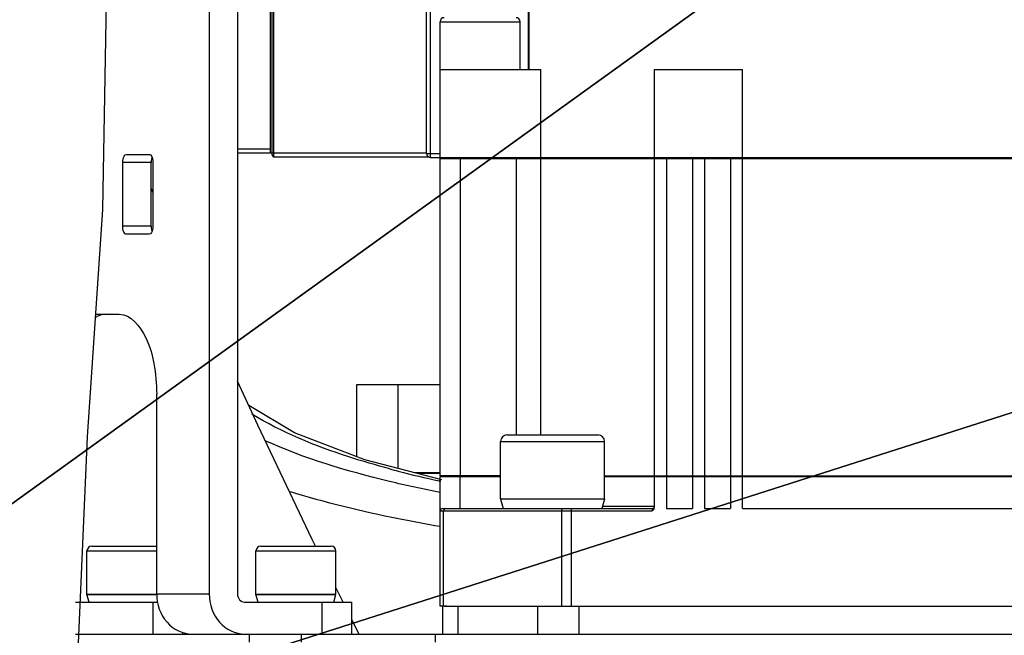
# Model space of a CAD drawing. Header units: millimetres. Extents: x 0 to 11890, y 0 to 8410.
# Tile 55 of 104: x 6010 to 6133, y 2732 to 2809. Entities that reach past the tile are written whole.
import ezdxf

# ---------------------------------------------------------------- set-up
doc = ezdxf.new("R2010")
doc.units = ezdxf.units.MM
doc.header["$LTSCALE"] = 653.95
doc.layers.get('0').update_dxf_attribs({"linetype": 'CONTINUOUS'})
for name, color, linetype in [('304102000079DXF_CONTINUOUS_LINE', 7, 'CONTINUOUS'), ('304103000010DXF_CONTINUOUS_LINE', 7, 'CONTINUOUS'), ('304105000175DXF_CONTINUOUS_LINE', 7, 'CONTINUOUS'), ('304304000121DXF_CONTINUOUS_LINE', 7, 'CONTINUOUS'), ('304304000133DXF_CONTINUOUS_LINE', 7, 'CONTINUOUS'), ('501023000078DXF_CONTINUOUS_LINE', 7, 'CONTINUOUS'), ('501023000091DXF_CONTINUOUS_LINE', 7, 'CONTINUOUS'), ('604006000004DXF_CONTINUOUS_LINE', 7, 'CONTINUOUS'), ('604006000006DXF_CONTINUOUS_LINE', 7, 'CONTINUOUS'), ('RB30-1-B-JSZL_DXF_DIMENSION', 7, 'CONTINUOUS'), ('RB30-1-BXIANDXF_CONTINUOUS_LINE', 7, 'CONTINUOUS')]:
    doc.layers.add(name, color=color, linetype=linetype)
doc.styles.get("Standard").update_dxf_attribs({"font": 'txt', "width": 0.7})
doc.dimstyles.new('DIMSTYLE_1', dxfattribs={"dimtxt": 70, "dimasz": 50, "dimexe": 1.5, "dimexo": 0, "dimtad": 1, "dimdsep": 46, "dimtxsty": 'Standard', "dimblk": '_FILLED', "dimblk1": '_FILLED', "dimblk2": '_FILLED', "dimcen": 0.09, "dimclrt": 5, "dimazin": 2, "dimtp": 0.8, "dimtm": 0.8, "dimtfac": 1, "dimtofl": 0, "dimtmove": 0, "dimatfit": 3, "dimldrblk": '_FILLED', "dimfxl": 0, "dimtolj": 1, "dimarcsym": 0})
doc.dimstyles.new('DIMSTYLE_2', dxfattribs={"dimtxt": 70, "dimasz": 50, "dimexe": 1.5, "dimexo": 0, "dimtad": 1, "dimdsep": 46, "dimtxsty": 'Standard', "dimblk": '_FILLED', "dimblk1": '_FILLED', "dimblk2": '_FILLED', "dimcen": 0.09, "dimclrt": 5, "dimazin": 2, "dimtp": 1.2, "dimtm": 1.2, "dimtfac": 1, "dimtofl": 0, "dimtmove": 0, "dimatfit": 3, "dimldrblk": '_FILLED', "dimfxl": 0, "dimtolj": 1, "dimarcsym": 0})

# ---------------------------------------------------------------- blocks, each defined once
blk = doc.blocks.new('_FILLED')
at = {"color": 0, "linetype": 'ByBlock'}
blk.add_solid([(0, 0), (-1, 0.17), (-1, -0.17)], dxfattribs=at)
blk = doc.blocks.new('*D1')
at = {"layer": 'RB30-1-B-JSZL_DXF_DIMENSION', "color": 2, "linetype": 'Continuous'}
for p, q in [((5937.98, 2696.8), (6604.29, 3177.24)), ((6406.81, 3034.85), (5937.98, 2696.8)), ((6406.81, 3034.85), (6406.81, 3034.85))]:
    blk.add_line(p, q, dxfattribs=at)
at = {"layer": 'RB30-1-B-JSZL_DXF_DIMENSION', "color": 2, "linetype": 'Continuous', "xscale": 50, "yscale": 50, "zscale": 50, "rotation": 215.7947197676}
blk.add_blockref('_FILLED', (6406.81, 3034.85), dxfattribs=at)
blk = doc.blocks.new('*D2')
at = {"layer": 'RB30-1-B-JSZL_DXF_DIMENSION', "color": 2, "linetype": 'Continuous'}
for p, q in [((5937.98, 2696.8), (7947.22, 3338.88)), ((7676.37, 3252.33), (5937.98, 2696.8)), ((7676.37, 3252.33), (7676.37, 3252.33))]:
    blk.add_line(p, q, dxfattribs=at)
at = {"layer": 'RB30-1-B-JSZL_DXF_DIMENSION', "color": 2, "linetype": 'Continuous', "xscale": 50, "yscale": 50, "zscale": 50, "rotation": 197.7225479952}
blk.add_blockref('_FILLED', (7676.37, 3252.33), dxfattribs=at)

msp = doc.modelspace()

# ---------------------------------------------------------------- linework, layer by layer
at = {"color": 2, "linetype": 'Continuous'}
for radius in [578, 306]:
    msp.add_circle((5937.979, 2696.796), radius, dxfattribs=at)
at = {"layer": '304102000079DXF_CONTINUOUS_LINE', "color": 7, "linetype": 'Continuous'}
for p, q in [((6062.979, 2735.296), (6062.979, 2731.796)), ((6063.196, 2735.296), (6078.159, 2735.296)), ((6079.06, 2735.296), (6176.899, 2735.296)), ((6019.127, 2731.796), (6031.647, 2731.796)), ((6044.645, 2731.796), (6234.058, 2731.796))]:
    msp.add_line(p, q, dxfattribs=at)
at = {"layer": '304102000079DXF_CONTINUOUS_LINE', "color": 9, "linetype": 'Continuous'}
for p, q in [((6064.859, 2735.296), (6064.859, 2731.796)), ((6074.857, 2735.296), (6074.857, 2731.796)), ((6080.008, 2735.296), (6080.008, 2731.796)), ((6038.82, 2730.796), (6038.82, 2731.796)), ((6045.331, 2730.796), (6045.331, 2731.796)), ((6062.066, 2730.796), (6062.066, 2731.796))]:
    msp.add_line(p, q, dxfattribs=at)
at = {"layer": '304103000010DXF_CONTINUOUS_LINE', "color": 9, "linetype": 'Continuous'}
msp.add_line((6062.74, 2750.905), (6062.539, 2750.948), dxfattribs=at)
at = {"layer": '304103000010DXF_CONTINUOUS_LINE', "color": 7, "linetype": 'Continuous'}
msp.add_lwpolyline([(6062.878, 2751.101), (6053.238, 2753.581), (6044.46, 2756.949), (6038.745, 2760.362)], dxfattribs=at)
at = {"layer": '304103000010DXF_CONTINUOUS_LINE', "color": 9, "linetype": 'Continuous'}
for centre, radius, start, end in [((6087.099, 2866.556), 118.177, 254.93228, 255.46259), ((6091.21, 2882.758), 134.891, 255.4998, 257.72846)]:
    msp.add_arc(centre, radius, start, end, dxfattribs=at)
for points, knots in [([(6056.378, 2752.443), (6054.651, 2752.907), (6048.715, 2754.661), (6042.887, 2756.997), (6039.13, 2759.308)], [0, 0, 0, 0, 0.2884397, 1, 1, 1, 1]), ([(6062.658, 2749.501), (6060.543, 2749.917), (6053.107, 2751.533), (6045.755, 2753.743), (6040.776, 2755.983)], [0, 0, 0, 0, 0.2830183, 1, 1, 1, 1]), ([(6062.662, 2745.234), (6060.931, 2745.531), (6054.576, 2746.706), (6048.276, 2748.222), (6043.788, 2749.637)], [0, 0, 0, 0, 0.2718843, 1, 1, 1, 1])]:
    msp.add_open_spline(points, degree=3, knots=knots, dxfattribs=at)
at = {"layer": '304105000175DXF_CONTINUOUS_LINE', "color": 7, "linetype": 'Continuous'}
for p, q in [((6033.804, 2825.032), (6033.804, 2736.796)), ((6037.336, 2825.032), (6037.336, 2736.796)), ((6023.476, 2791.796), (6026.293, 2791.796)), ((6023.007, 2782.796), (6023.007, 2790.796)), ((6026.538, 2782.796), (6026.538, 2790.796)), ((6026.762, 2790.796), (6026.762, 2782.796)), ((6026.293, 2781.796), (6023.476, 2781.796)), ((6019.623, 2771.796), (6022.537, 2771.796)), ((6027.232, 2736.796), (6027.232, 2761.796)), ((6017.093, 2735.796), (6027.348, 2735.796)), ((6038.219, 2735.796), (6051.644, 2735.796)), ((6051.645, 2731.796), (6051.645, 2735.796)), ((6017.093, 2731.796), (6019.127, 2731.796)), ((6030.519, 2731.796), (6030.519, 2731.964)), ((6031.647, 2731.796), (6044.915, 2731.796))]:
    msp.add_line(p, q, dxfattribs=at)
at = {"layer": '304105000175DXF_CONTINUOUS_LINE', "color": 9, "linetype": 'Continuous'}
for p, q in [((6026.538, 2790.796), (6023.007, 2790.796)), ((6026.538, 2782.796), (6023.007, 2782.796)), ((6033.804, 2736.796), (6027.232, 2736.796)), ((6026.805, 2731.796), (6026.805, 2735.796)), ((6047.932, 2731.796), (6047.932, 2735.796))]:
    msp.add_line(p, q, dxfattribs=at)
at = {"layer": '304105000175DXF_CONTINUOUS_LINE', "color": 7, "linetype": 'Continuous'}
for points, knots in [([(6023.007, 2790.796), (6023.007, 2790.924), (6023.031, 2791.271), (6023.225, 2791.796), (6023.476, 2791.796)], [0, 0, 0, 0, 0.3375013, 1, 1, 1, 1]), ([(6026.293, 2791.796), (6026.358, 2791.796), (6026.728, 2791.591), (6026.762, 2791.118), (6026.762, 2790.796)], [0, 0, 0, 0, 0.1677167, 1, 1, 1, 1]), ([(6023.476, 2781.796), (6023.411, 2781.796), (6023.041, 2782), (6023.007, 2782.473), (6023.007, 2782.796)], [0, 0, 0, 0, 0.1677167, 1, 1, 1, 1]), ([(6026.762, 2782.796), (6026.762, 2782.668), (6026.738, 2782.32), (6026.544, 2781.796), (6026.293, 2781.796)], [0, 0, 0, 0, 0.3375013, 1, 1, 1, 1]), ([(6022.537, 2771.796), (6024.013, 2771.796), (6026.033, 2769.139), (6026.987, 2765.534), (6027.232, 2763.077), (6027.232, 2761.796)], [0, 0, 0, 0, 0.3793325, 0.6706709, 1, 1, 1, 1]), ([(6027.232, 2736.796), (6027.232, 2735.541), (6028.04, 2733.015), (6030.497, 2731.796), (6031.647, 2731.796)], [0, 0, 0, 0, 0.521936, 1, 1, 1, 1]), ([(6033.804, 2736.796), (6033.804, 2735.541), (6034.613, 2733.015), (6037.07, 2731.796), (6038.219, 2731.796)], [0, 0, 0, 0, 0.521936, 1, 1, 1, 1]), ([(6037.336, 2736.796), (6037.336, 2736.545), (6037.498, 2736.04), (6037.989, 2735.796), (6038.219, 2735.796)], [0, 0, 0, 0, 0.521936, 1, 1, 1, 1])]:
    msp.add_open_spline(points, degree=3, knots=knots, dxfattribs=at)
for points in [[(6026.574, 2791.178), (6026.55, 2791.053), (6026.538, 2790.924), (6026.538, 2790.796)], [(6026.645, 2791.431), (6026.614, 2791.349), (6026.591, 2791.264), (6026.574, 2791.178)], [(6026.538, 2782.796), (6026.538, 2782.668), (6026.55, 2782.539), (6026.574, 2782.413)], [(6026.574, 2782.413), (6026.591, 2782.327), (6026.614, 2782.242), (6026.645, 2782.161)], [(6020.905, 2771.796), (6020.445, 2771.796), (6019.977, 2771.636), (6019.587, 2771.394)]]:
    msp.add_open_spline(points, degree=3, dxfattribs=at)
at = {"layer": '304304000121DXF_CONTINUOUS_LINE', "color": 7, "linetype": 'Continuous'}
for p, q in [((6062.857, 2791.296), (6062.857, 2791.396)), ((6063.506, 2791.296), (6063.506, 2791.396)), ((6064.591, 2791.296), (6064.591, 2791.396)), ((6052.248, 2753.961), (6052.248, 2762.996)), ((6052.248, 2762.996), (6062.679, 2762.996)), ((6057.413, 2752.507), (6057.413, 2762.996)), ((6059.399, 2751.996), (6062.679, 2751.996)), ((6062.679, 2751.896), (6059.788, 2751.896)), ((6062.775, 2751.496), (6062.775, 2751.596))]:
    msp.add_line(p, q, dxfattribs=at)
at = {"layer": '304304000121DXF_CONTINUOUS_LINE', "color": 9, "linetype": 'Continuous'}
for p, q in [((6062.891, 2791.396), (6062.891, 2791.296)), ((6063.331, 2791.396), (6063.331, 2791.296)), ((6063.51, 2791.296), (6063.51, 2791.396)), ((6063.579, 2791.396), (6063.579, 2791.296)), ((6064.015, 2791.396), (6064.015, 2791.296)), ((6064.6, 2791.296), (6064.6, 2791.396)), ((6064.701, 2791.396), (6064.701, 2791.296)), ((6065.132, 2791.396), (6065.132, 2791.296))]:
    msp.add_line(p, q, dxfattribs=at)
at = {"layer": '304304000133DXF_CONTINUOUS_LINE', "color": 7, "linetype": 'Continuous'}
for p, q in [((6060.979, 2791.896), (6060.979, 2850.896)), ((6041.679, 2791.696), (6041.679, 2826.296)), ((6073.663, 2825.096), (6073.663, 2802.396)), ((6062.66, 2802.396), (6062.66, 2808.396)), ((6072.66, 2802.396), (6072.66, 2808.396)), ((6062.679, 2791.396), (6062.679, 2802.396)), ((6062.679, 2802.396), (6075.236, 2802.396)), ((6075.236, 2791.396), (6075.236, 2802.396)), ((6089.479, 2791.396), (6089.479, 2802.396)), ((6089.479, 2802.396), (6100.479, 2802.396)), ((6100.479, 2791.396), (6100.479, 2802.396)), ((6037.336, 2791.996), (6041.479, 2791.996)), ((6041.879, 2791.496), (6061.179, 2791.496)), ((6061.479, 2791.396), (6193.279, 2791.396)), ((6062.679, 2751.596), (6062.679, 2791.296)), ((6062.679, 2791.296), (6193.279, 2791.296)), ((6065.179, 2791.296), (6065.179, 2751.596)), ((6065.679, 2791.296), (6065.679, 2791.396)), ((6072.179, 2791.296), (6072.179, 2756.696)), ((6075.236, 2756.696), (6075.236, 2791.296)), ((6089.479, 2751.596), (6089.479, 2791.296)), ((6090.979, 2791.296), (6090.979, 2751.596)), ((6094.229, 2791.296), (6094.229, 2751.596)), ((6095.729, 2791.296), (6095.729, 2751.596)), ((6098.979, 2791.296), (6098.979, 2751.596)), ((6100.479, 2751.596), (6100.479, 2791.296)), ((6070.214, 2751.596), (6062.679, 2751.596)), ((6062.679, 2735.296), (6062.679, 2751.496)), ((6062.679, 2751.496), (6070.214, 2751.496)), ((6064.679, 2751.496), (6064.679, 2751.596)), ((6065.179, 2747.496), (6065.179, 2751.496)), ((6083.214, 2751.596), (6172.745, 2751.596)), ((6083.214, 2751.496), (6172.745, 2751.496)), ((6089.479, 2747.715), (6089.479, 2751.496)), ((6090.979, 2751.496), (6090.979, 2747.496)), ((6094.229, 2751.496), (6094.229, 2747.496)), ((6095.729, 2751.496), (6095.729, 2747.496)), ((6098.979, 2751.496), (6098.979, 2747.496)), ((6100.479, 2747.496), (6100.479, 2751.496)), ((6062.979, 2747.496), (6089.179, 2747.496)), ((6090.979, 2747.496), (6094.229, 2747.496)), ((6095.729, 2747.496), (6098.979, 2747.496)), ((6100.479, 2747.496), (6155.479, 2747.496)), ((6063.479, 2735.296), (6062.679, 2735.296)), ((6077.384, 2735.296), (6155.279, 2735.296))]:
    msp.add_line(p, q, dxfattribs=at)
at = {"layer": '304304000133DXF_CONTINUOUS_LINE', "color": 9, "linetype": 'Continuous'}
for p, q in [((6061.479, 2791.396), (6061.479, 2851.396)), ((6041.879, 2791.496), (6041.879, 2826.496)), ((6041.479, 2791.996), (6041.479, 2825.996)), ((6073.748, 2825.096), (6073.748, 2802.396)), ((6062.66, 2808.396), (6072.66, 2808.396)), ((6037.336, 2792.496), (6041.479, 2792.496)), ((6041.679, 2791.996), (6060.979, 2791.996)), ((6060.979, 2791.896), (6062.679, 2791.896)), ((6079.06, 2747.496), (6079.06, 2735.296)), ((6082.98, 2747.796), (6089.479, 2747.796)), ((6089.179, 2747.496), (6089.179, 2747.196)), ((6062.679, 2747.196), (6089.179, 2747.196)), ((6063.097, 2735.296), (6063.097, 2747.196)), ((6077.837, 2747.196), (6077.837, 2735.296))]:
    msp.add_line(p, q, dxfattribs=at)
at = {"layer": '304304000133DXF_CONTINUOUS_LINE', "color": 7, "linetype": 'Continuous'}
for centre, radius, start, end in [((6063.16, 2808.396), 0.5, 90, 180), ((6072.16, 2808.396), 0.5, 0, 90), ((6041.479, 2791.796), 0.2, 0, 90), ((6041.879, 2791.696), 0.2, 180, 270), ((6061.479, 2791.896), 0.5, 180, 270), ((6062.979, 2747.196), 0.3, 90, 180), ((6089.179, 2747.796), 0.3, 270, 360)]:
    msp.add_arc(centre, radius, start, end, dxfattribs=at)
at = {"layer": '304304000133DXF_CONTINUOUS_LINE', "color": 9, "linetype": 'Continuous'}
msp.add_open_spline([(6063.334, 2747.496), (6063.207, 2747.496), (6063.097, 2747.323), (6063.097, 2747.196)], degree=3, dxfattribs=at)
msp.add_open_spline([(6078.021, 2747.496), (6077.968, 2747.496), (6077.87, 2747.383), (6077.837, 2747.266), (6077.837, 2747.196)], degree=3, knots=[0, 0, 0, 0, 0.426864, 1, 1, 1, 1], dxfattribs=at)
at = {"layer": '304304000133DXF_CONTINUOUS_LINE', "color": 7, "linetype": 'Continuous'}
msp.add_open_spline([(6089.179, 2747.196), (6089.28, 2747.296), (6089.441, 2747.392), (6089.441, 2747.534)], degree=3, dxfattribs=at)
msp.add_open_spline([(6089.441, 2747.534), (6089.441, 2747.555), (6089.433, 2747.602), (6089.412, 2747.644), (6089.398, 2747.665)], degree=3, knots=[0, 0, 0, 0, 0.4542453, 1, 1, 1, 1], dxfattribs=at)
at = {"layer": '501023000078DXF_CONTINUOUS_LINE', "color": 7, "linetype": 'Continuous'}
for p, q in [((6019.119, 2742.796), (6027.232, 2742.796)), ((6040.245, 2742.796), (6049.045, 2742.796)), ((6018.519, 2736.796), (6018.519, 2742.196)), ((6039.645, 2736.796), (6039.645, 2742.196)), ((6049.645, 2736.796), (6049.645, 2742.196)), ((6018.519, 2736.796), (6027.232, 2736.796)), ((6039.645, 2736.796), (6049.645, 2736.796))]:
    msp.add_line(p, q, dxfattribs=at)
at = {"layer": '501023000078DXF_CONTINUOUS_LINE', "color": 9, "linetype": 'Continuous'}
for p, q in [((6018.519, 2742.196), (6027.232, 2742.196)), ((6039.645, 2742.196), (6049.645, 2742.196))]:
    msp.add_line(p, q, dxfattribs=at)
at = {"layer": '501023000078DXF_CONTINUOUS_LINE', "color": 7, "linetype": 'Continuous'}
for centre, start, end in [((6019.119, 2742.196), 90, 180), ((6040.245, 2742.196), 90, 180), ((6049.045, 2742.196), 0, 90)]:
    msp.add_arc(centre, 0.6, start, end, dxfattribs=at)
at = {"layer": '501023000091DXF_CONTINUOUS_LINE', "color": 7, "linetype": 'Continuous'}
for p, q in [((6071.014, 2756.696), (6082.414, 2756.696)), ((6070.214, 2748.696), (6070.214, 2755.896)), ((6083.214, 2748.696), (6083.214, 2755.896)), ((6070.214, 2748.696), (6083.214, 2748.696))]:
    msp.add_line(p, q, dxfattribs=at)
at = {"layer": '501023000091DXF_CONTINUOUS_LINE', "color": 9, "linetype": 'Continuous'}
msp.add_line((6070.214, 2755.896), (6083.214, 2755.896), dxfattribs=at)
at = {"layer": '501023000091DXF_CONTINUOUS_LINE', "color": 7, "linetype": 'Continuous'}
for centre, start, end in [((6071.014, 2755.896), 90, 180), ((6082.414, 2755.896), 0, 90)]:
    msp.add_arc(centre, 0.8, start, end, dxfattribs=at)
at = {"layer": '604006000004DXF_CONTINUOUS_LINE', "color": 7, "linetype": 'Continuous'}
for p, q in [((6070.37, 2748.696), (6070.214, 2748.653)), ((6070.214, 2748.653), (6070.531, 2747.496)), ((6083.214, 2748.653), (6070.214, 2748.653)), ((6083.214, 2748.653), (6082.898, 2747.496)), ((6083.059, 2748.696), (6083.214, 2748.653))]:
    msp.add_line(p, q, dxfattribs=at)
at = {"layer": '604006000006DXF_CONTINUOUS_LINE', "color": 7, "linetype": 'Continuous'}
for p, q in [((6018.519, 2736.757), (6018.655, 2736.796)), ((6018.796, 2735.796), (6018.519, 2736.757)), ((6018.519, 2736.757), (6027.236, 2736.757)), ((6039.645, 2736.757), (6039.781, 2736.796)), ((6039.922, 2735.796), (6039.645, 2736.757)), ((6039.645, 2736.757), (6049.645, 2736.757)), ((6049.368, 2735.796), (6049.645, 2736.757)), ((6049.645, 2736.757), (6049.509, 2736.796))]:
    msp.add_line(p, q, dxfattribs=at)
at = {"layer": 'RB30-1-BXIANDXF_CONTINUOUS_LINE', "color": 7, "linetype": 'Continuous'}
for p, q in [((6026.762, 2787.062), (6026.538, 2787.583)), ((6050.552, 2735.796), (6049.645, 2737.626)), ((6052.532, 2731.796), (6051.645, 2733.587))]:
    msp.add_line(p, q, dxfattribs=at)
for points in [[(6017.296, 2726.796), (6018.586, 2756.463), (6020.509, 2784.89), (6020.957, 2810.943), (6018.771, 2834.918), (6014.096, 2854.582)], [(6047.097, 2742.772), (6046.676, 2743.621), (6039.872, 2757.908), (6037.336, 2763.428)]]:
    msp.add_lwpolyline(points, dxfattribs=at)

# ---------------------------------------------------------------- dimensions: what is measured, and where the dimension line sits
at = {"layer": 'RB30-1-B-JSZL_DXF_DIMENSION', "color": 2, "linetype": 'Continuous'}
for mpoint, dimstyle, picture, middle in [((7676.372, 3252.329), 'DIMSTYLE_2', '*D2', (7708.515, 3280.972)), ((6406.811, 3034.851), 'DIMSTYLE_1', '*D1', (6435.07, 3076.803))]:
    dim = msp.add_radius_dim(center=(5937.979, 2696.796), mpoint=mpoint, text='R<>', dimstyle=dimstyle, override={"dimpost": '<>'}, dxfattribs=at)
    dim.commit()
    dim.dimension.update_dxf_attribs({"geometry": picture, "text_midpoint": middle, "dimtype": 164})

doc.saveas('drawing.dxf')
